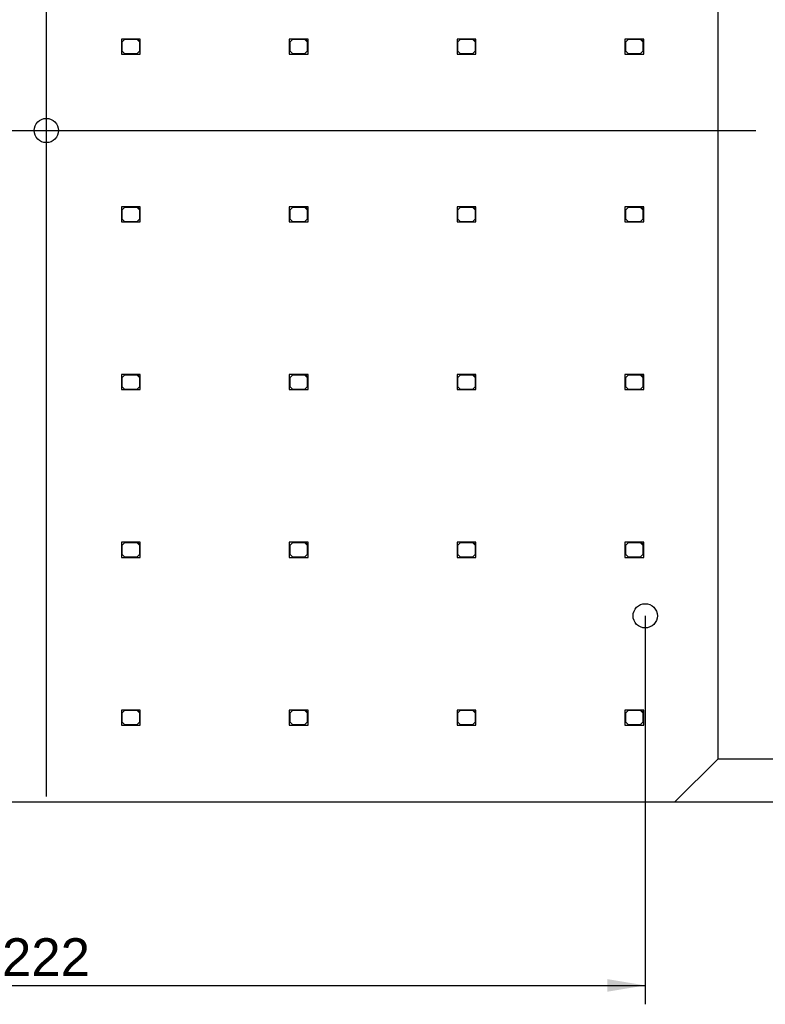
# Model space of a CAD drawing. Header units: millimetres. Extents: x 16 to 406, y 13 to 285.
# Tile 4 of 6: x 154 to 223, y 106 to 197. Entities that reach past the tile are written whole.
import ezdxf
from ezdxf.enums import TextEntityAlignment as Align
from ezdxf.lldxf.tags import DXFTag

# ---------------------------------------------------------------- set-up
doc = ezdxf.new("R2010")
doc.units = ezdxf.units.MM
for name, color, linetype in [('Default', 7, 'Continuous'), ('LED_2835', 7, 'Continuous'), ('PCB_3D', 7, 'Continuous')]:
    doc.layers.add(name, color=color, linetype=linetype)
doc.styles.add('SEACAD_Arial', font='arial.ttf')
tags = doc.linetypes.add('CENTER2', pattern=[28.575, 19.05, -3.175, 3.175, -3.175]).pattern_tags.tags
tags[10:11] = [DXFTag(74, 4), DXFTag(75, 0), DXFTag(340, '0'), DXFTag(46, 0.0), DXFTag(50, 0.0), DXFTag(44, 0.0), DXFTag(45, 0.0)]
tags[8:9] = [DXFTag(74, 4), DXFTag(75, 0), DXFTag(340, '0'), DXFTag(46, 0.0), DXFTag(50, 0.0), DXFTag(44, 0.0), DXFTag(45, 0.0)]
tags[6:7] = [DXFTag(74, 4), DXFTag(75, 0), DXFTag(340, '0'), DXFTag(46, 0.0), DXFTag(50, 0.0), DXFTag(44, 0.0), DXFTag(45, 0.0)]
tags[4:5] = [DXFTag(74, 4), DXFTag(75, 0), DXFTag(340, '0'), DXFTag(46, 0.0), DXFTag(50, 0.0), DXFTag(44, 0.0), DXFTag(45, 0.0)]
doc.dimstyles.new('ISO', dxfattribs={"dimtxt": 3.5, "dimasz": 3.5, "dimexe": 1.75, "dimexo": 0, "dimgap": 0.875, "dimtad": 1, "dimlfac": 2, "dimtxsty": 'SEACAD_Arial', "dimblk1": '_SE_FILLED', "dimblk2": '_SE_FILLED', "dimsah": 1, "dimcen": 1.75, "dimadec": 0, "dimazin": 0, "dimtfac": 0.5, "dimtdec": 3, "dimtmove": 0, "dimatfit": 3, "dimfxl": 1, "dimarcsym": 0})

# ---------------------------------------------------------------- blocks, each defined once
blk = doc.blocks.new('SEANNOT_GROUP')
at = {"layer": 'Default', "color": 7, "linetype": 'CENTER2'}
blk.add_line((156.159, 125.125), (156.159, 248.625), dxfattribs=at)
blk = doc.blocks.new('SEANNOT_GROUP1')
at = {"layer": 'Default', "color": 7, "linetype": 'CENTER2'}
blk.add_line((90.409, 186.875), (221.909, 186.875), dxfattribs=at)
blk = doc.blocks.new('SE')
at = {"layer": 'LED_2835', "color": 7, "linetype": 'Continuous'}
for p, q in [((164.614, 195.355), (163.114, 195.355)), ((163.114, 195.355), (163.114, 193.955)), ((163.414, 195.305), (163.164, 195.055)), ((163.164, 195.055), (163.164, 194.255)), ((164.564, 195.305), (163.414, 195.305)), ((164.814, 195.055), (164.564, 195.305)), ((164.864, 195.355), (164.614, 195.355)), ((164.614, 195.355), (164.864, 195.105)), ((164.814, 194.255), (164.814, 195.055)), ((164.864, 195.105), (164.864, 195.355)), ((164.864, 193.955), (164.864, 195.105)), ((180.169, 195.355), (178.669, 195.355)), ((178.669, 195.355), (178.669, 193.955)), ((178.969, 195.305), (178.719, 195.055)), ((178.719, 195.055), (178.719, 194.255)), ((180.119, 195.305), (178.969, 195.305)), ((180.369, 195.055), (180.119, 195.305)), ((180.419, 195.355), (180.169, 195.355)), ((180.169, 195.355), (180.419, 195.105)), ((180.369, 194.255), (180.369, 195.055)), ((180.419, 195.105), (180.419, 195.355)), ((180.419, 193.955), (180.419, 195.105)), ((195.724, 195.355), (194.224, 195.355)), ((194.224, 195.355), (194.224, 193.955)), ((194.524, 195.305), (194.274, 195.055)), ((194.274, 195.055), (194.274, 194.255)), ((195.674, 195.305), (194.524, 195.305)), ((195.924, 195.055), (195.674, 195.305)), ((195.974, 195.355), (195.724, 195.355)), ((195.724, 195.355), (195.974, 195.105)), ((195.924, 194.255), (195.924, 195.055)), ((195.974, 195.105), (195.974, 195.355)), ((195.974, 193.955), (195.974, 195.105)), ((211.279, 195.355), (209.779, 195.355)), ((209.779, 195.355), (209.779, 193.955)), ((210.079, 195.305), (209.829, 195.055)), ((209.829, 195.055), (209.829, 194.255)), ((211.229, 195.305), (210.079, 195.305)), ((211.479, 195.055), (211.229, 195.305)), ((211.529, 195.355), (211.279, 195.355)), ((211.279, 195.355), (211.529, 195.105)), ((211.479, 194.255), (211.479, 195.055)), ((211.529, 195.105), (211.529, 195.355)), ((211.529, 193.955), (211.529, 195.105)), ((163.114, 193.955), (164.864, 193.955)), ((163.164, 194.255), (163.414, 194.005)), ((163.414, 194.005), (164.564, 194.005)), ((164.564, 194.005), (164.814, 194.255)), ((178.669, 193.955), (180.419, 193.955)), ((178.719, 194.255), (178.969, 194.005)), ((178.969, 194.005), (180.119, 194.005)), ((180.119, 194.005), (180.369, 194.255)), ((194.224, 193.955), (195.974, 193.955)), ((194.274, 194.255), (194.524, 194.005)), ((194.524, 194.005), (195.674, 194.005)), ((195.674, 194.005), (195.924, 194.255)), ((209.779, 193.955), (211.529, 193.955)), ((209.829, 194.255), (210.079, 194.005)), ((210.079, 194.005), (211.229, 194.005)), ((211.229, 194.005), (211.479, 194.255)), ((164.614, 179.8), (163.114, 179.8)), ((163.114, 179.8), (163.114, 178.4)), ((163.414, 179.75), (163.164, 179.5)), ((163.164, 179.5), (163.164, 178.7)), ((164.564, 179.75), (163.414, 179.75)), ((164.814, 179.5), (164.564, 179.75)), ((164.864, 179.8), (164.614, 179.8)), ((164.614, 179.8), (164.864, 179.55)), ((164.814, 178.7), (164.814, 179.5)), ((164.864, 179.55), (164.864, 179.8)), ((164.864, 178.4), (164.864, 179.55)), ((180.169, 179.8), (178.669, 179.8)), ((178.669, 179.8), (178.669, 178.4)), ((178.969, 179.75), (178.719, 179.5)), ((178.719, 179.5), (178.719, 178.7)), ((180.119, 179.75), (178.969, 179.75)), ((180.369, 179.5), (180.119, 179.75)), ((180.419, 179.8), (180.169, 179.8)), ((180.169, 179.8), (180.419, 179.55)), ((180.369, 178.7), (180.369, 179.5)), ((180.419, 179.55), (180.419, 179.8)), ((180.419, 178.4), (180.419, 179.55)), ((195.724, 179.8), (194.224, 179.8)), ((194.224, 179.8), (194.224, 178.4)), ((194.524, 179.75), (194.274, 179.5)), ((194.274, 179.5), (194.274, 178.7)), ((195.674, 179.75), (194.524, 179.75)), ((195.924, 179.5), (195.674, 179.75)), ((195.974, 179.8), (195.724, 179.8)), ((195.724, 179.8), (195.974, 179.55)), ((195.924, 178.7), (195.924, 179.5)), ((195.974, 179.55), (195.974, 179.8)), ((195.974, 178.4), (195.974, 179.55)), ((211.279, 179.8), (209.779, 179.8)), ((209.779, 179.8), (209.779, 178.4)), ((210.079, 179.75), (209.829, 179.5)), ((209.829, 179.5), (209.829, 178.7)), ((211.229, 179.75), (210.079, 179.75)), ((211.479, 179.5), (211.229, 179.75)), ((211.529, 179.8), (211.279, 179.8)), ((211.279, 179.8), (211.529, 179.55)), ((211.479, 178.7), (211.479, 179.5)), ((211.529, 179.55), (211.529, 179.8)), ((211.529, 178.4), (211.529, 179.55)), ((163.114, 178.4), (164.864, 178.4)), ((163.164, 178.7), (163.414, 178.45)), ((163.414, 178.45), (164.564, 178.45)), ((164.564, 178.45), (164.814, 178.7)), ((178.669, 178.4), (180.419, 178.4)), ((178.719, 178.7), (178.969, 178.45)), ((178.969, 178.45), (180.119, 178.45)), ((180.119, 178.45), (180.369, 178.7)), ((194.224, 178.4), (195.974, 178.4)), ((194.274, 178.7), (194.524, 178.45)), ((194.524, 178.45), (195.674, 178.45)), ((195.674, 178.45), (195.924, 178.7)), ((209.779, 178.4), (211.529, 178.4)), ((209.829, 178.7), (210.079, 178.45)), ((210.079, 178.45), (211.229, 178.45)), ((211.229, 178.45), (211.479, 178.7)), ((164.614, 164.245), (163.114, 164.245)), ((163.114, 164.245), (163.114, 162.845)), ((163.414, 164.195), (163.164, 163.945)), ((163.164, 163.945), (163.164, 163.145)), ((164.564, 164.195), (163.414, 164.195)), ((164.814, 163.945), (164.564, 164.195)), ((164.864, 164.245), (164.614, 164.245)), ((164.614, 164.245), (164.864, 163.995)), ((164.814, 163.145), (164.814, 163.945)), ((164.864, 163.995), (164.864, 164.245)), ((164.864, 162.845), (164.864, 163.995)), ((180.169, 164.245), (178.669, 164.245)), ((178.669, 164.245), (178.669, 162.845)), ((178.969, 164.195), (178.719, 163.945)), ((178.719, 163.945), (178.719, 163.145)), ((180.119, 164.195), (178.969, 164.195)), ((180.369, 163.945), (180.119, 164.195)), ((180.419, 164.245), (180.169, 164.245)), ((180.169, 164.245), (180.419, 163.995)), ((180.369, 163.145), (180.369, 163.945)), ((180.419, 163.995), (180.419, 164.245)), ((180.419, 162.845), (180.419, 163.995)), ((195.724, 164.245), (194.224, 164.245)), ((194.224, 164.245), (194.224, 162.845)), ((194.524, 164.195), (194.274, 163.945)), ((194.274, 163.945), (194.274, 163.145)), ((195.674, 164.195), (194.524, 164.195)), ((195.924, 163.945), (195.674, 164.195)), ((195.974, 164.245), (195.724, 164.245)), ((195.724, 164.245), (195.974, 163.995)), ((195.924, 163.145), (195.924, 163.945)), ((195.974, 163.995), (195.974, 164.245)), ((195.974, 162.845), (195.974, 163.995)), ((211.279, 164.245), (209.779, 164.245)), ((209.779, 164.245), (209.779, 162.845)), ((210.079, 164.195), (209.829, 163.945)), ((209.829, 163.945), (209.829, 163.145)), ((211.229, 164.195), (210.079, 164.195)), ((211.479, 163.945), (211.229, 164.195)), ((211.529, 164.245), (211.279, 164.245)), ((211.279, 164.245), (211.529, 163.995)), ((211.479, 163.145), (211.479, 163.945)), ((211.529, 163.995), (211.529, 164.245)), ((211.529, 162.845), (211.529, 163.995)), ((163.114, 162.845), (164.864, 162.845)), ((163.164, 163.145), (163.414, 162.895)), ((163.414, 162.895), (164.564, 162.895)), ((164.564, 162.895), (164.814, 163.145)), ((178.669, 162.845), (180.419, 162.845)), ((178.719, 163.145), (178.969, 162.895)), ((178.969, 162.895), (180.119, 162.895)), ((180.119, 162.895), (180.369, 163.145)), ((194.224, 162.845), (195.974, 162.845)), ((194.274, 163.145), (194.524, 162.895)), ((194.524, 162.895), (195.674, 162.895)), ((195.674, 162.895), (195.924, 163.145)), ((209.779, 162.845), (211.529, 162.845)), ((209.829, 163.145), (210.079, 162.895)), ((210.079, 162.895), (211.229, 162.895)), ((211.229, 162.895), (211.479, 163.145)), ((164.614, 148.69), (163.114, 148.69)), ((163.114, 148.69), (163.114, 147.29)), ((163.414, 148.64), (163.164, 148.39)), ((163.164, 148.39), (163.164, 147.59)), ((164.564, 148.64), (163.414, 148.64)), ((164.814, 148.39), (164.564, 148.64)), ((164.864, 148.69), (164.614, 148.69)), ((164.614, 148.69), (164.864, 148.44)), ((164.814, 147.59), (164.814, 148.39)), ((164.864, 148.44), (164.864, 148.69)), ((164.864, 147.29), (164.864, 148.44)), ((180.169, 148.69), (178.669, 148.69)), ((178.669, 148.69), (178.669, 147.29)), ((178.969, 148.64), (178.719, 148.39)), ((178.719, 148.39), (178.719, 147.59)), ((180.119, 148.64), (178.969, 148.64)), ((180.369, 148.39), (180.119, 148.64)), ((180.419, 148.69), (180.169, 148.69)), ((180.169, 148.69), (180.419, 148.44)), ((180.369, 147.59), (180.369, 148.39)), ((180.419, 148.44), (180.419, 148.69)), ((180.419, 147.29), (180.419, 148.44)), ((195.724, 148.69), (194.224, 148.69)), ((194.224, 148.69), (194.224, 147.29)), ((194.524, 148.64), (194.274, 148.39)), ((194.274, 148.39), (194.274, 147.59)), ((195.674, 148.64), (194.524, 148.64)), ((195.924, 148.39), (195.674, 148.64)), ((195.974, 148.69), (195.724, 148.69)), ((195.724, 148.69), (195.974, 148.44)), ((195.924, 147.59), (195.924, 148.39)), ((195.974, 148.44), (195.974, 148.69)), ((195.974, 147.29), (195.974, 148.44)), ((211.279, 148.69), (209.779, 148.69)), ((209.779, 148.69), (209.779, 147.29)), ((210.079, 148.64), (209.829, 148.39)), ((209.829, 148.39), (209.829, 147.59)), ((211.229, 148.64), (210.079, 148.64)), ((211.479, 148.39), (211.229, 148.64)), ((211.529, 148.69), (211.279, 148.69)), ((211.279, 148.69), (211.529, 148.44)), ((211.479, 147.59), (211.479, 148.39)), ((211.529, 148.44), (211.529, 148.69)), ((211.529, 147.29), (211.529, 148.44)), ((163.114, 147.29), (164.864, 147.29)), ((163.164, 147.59), (163.414, 147.34)), ((163.414, 147.34), (164.564, 147.34)), ((164.564, 147.34), (164.814, 147.59)), ((178.669, 147.29), (180.419, 147.29)), ((178.719, 147.59), (178.969, 147.34)), ((178.969, 147.34), (180.119, 147.34)), ((180.119, 147.34), (180.369, 147.59)), ((194.224, 147.29), (195.974, 147.29)), ((194.274, 147.59), (194.524, 147.34)), ((194.524, 147.34), (195.674, 147.34)), ((195.674, 147.34), (195.924, 147.59)), ((209.779, 147.29), (211.529, 147.29)), ((209.829, 147.59), (210.079, 147.34)), ((210.079, 147.34), (211.229, 147.34)), ((211.229, 147.34), (211.479, 147.59)), ((164.614, 133.135), (163.114, 133.135)), ((163.114, 133.135), (163.114, 131.735)), ((163.414, 133.085), (163.164, 132.835)), ((163.164, 132.835), (163.164, 132.035)), ((164.564, 133.085), (163.414, 133.085)), ((164.814, 132.835), (164.564, 133.085)), ((164.864, 133.135), (164.614, 133.135)), ((164.614, 133.135), (164.864, 132.885)), ((164.814, 132.035), (164.814, 132.835)), ((164.864, 132.885), (164.864, 133.135)), ((164.864, 131.735), (164.864, 132.885)), ((180.169, 133.135), (178.669, 133.135)), ((178.669, 133.135), (178.669, 131.735)), ((178.969, 133.085), (178.719, 132.835)), ((178.719, 132.835), (178.719, 132.035)), ((180.119, 133.085), (178.969, 133.085)), ((180.369, 132.835), (180.119, 133.085)), ((180.419, 133.135), (180.169, 133.135)), ((180.169, 133.135), (180.419, 132.885)), ((180.369, 132.035), (180.369, 132.835)), ((180.419, 132.885), (180.419, 133.135)), ((180.419, 131.735), (180.419, 132.885)), ((195.724, 133.135), (194.224, 133.135)), ((194.224, 133.135), (194.224, 131.735)), ((194.524, 133.085), (194.274, 132.835)), ((194.274, 132.835), (194.274, 132.035)), ((195.674, 133.085), (194.524, 133.085)), ((195.924, 132.835), (195.674, 133.085)), ((195.974, 133.135), (195.724, 133.135)), ((195.724, 133.135), (195.974, 132.885)), ((195.924, 132.035), (195.924, 132.835)), ((195.974, 132.885), (195.974, 133.135)), ((195.974, 131.735), (195.974, 132.885)), ((211.279, 133.135), (209.779, 133.135)), ((209.779, 133.135), (209.779, 131.735)), ((210.079, 133.085), (209.829, 132.835)), ((209.829, 132.835), (209.829, 132.035)), ((211.229, 133.085), (210.079, 133.085)), ((211.479, 132.835), (211.229, 133.085)), ((211.529, 133.135), (211.279, 133.135)), ((211.279, 133.135), (211.529, 132.885)), ((211.479, 132.035), (211.479, 132.835)), ((211.529, 132.885), (211.529, 133.135)), ((211.529, 131.735), (211.529, 132.885)), ((163.114, 131.735), (164.864, 131.735)), ((163.164, 132.035), (163.414, 131.785)), ((163.414, 131.785), (164.564, 131.785)), ((164.564, 131.785), (164.814, 132.035)), ((178.669, 131.735), (180.419, 131.735)), ((178.719, 132.035), (178.969, 131.785)), ((178.969, 131.785), (180.119, 131.785)), ((180.119, 131.785), (180.369, 132.035)), ((194.224, 131.735), (195.974, 131.735)), ((194.274, 132.035), (194.524, 131.785)), ((194.524, 131.785), (195.674, 131.785)), ((195.674, 131.785), (195.924, 132.035)), ((209.779, 131.735), (211.529, 131.735)), ((209.829, 132.035), (210.079, 131.785)), ((210.079, 131.785), (211.229, 131.785)), ((211.229, 131.785), (211.479, 132.035))]:
    blk.add_line(p, q, dxfattribs=at)
at = {"layer": 'PCB_3D', "color": 7, "linetype": 'Continuous'}
for p, q in [((218.409, 128.625), (218.409, 245.125)), ((214.409, 124.625), (218.409, 128.625)), ((111.384, 124.625), (214.409, 124.625))]:
    blk.add_line(p, q, dxfattribs=at)
for centre in [(156.159, 186.875), (211.659, 141.875)]:
    blk.add_circle(centre, 1.125, dxfattribs=at)
blk = doc.blocks.new('DMBLK2')
at = {"layer": 'Default', "linetype": 'Continuous'}
for points in [[(240.583, 245.625), (240, 249.125), (239.417, 245.625)], [(240.583, 128.125), (239.417, 128.125), (240, 124.625)]]:
    blk.add_hatch(color=7, dxfattribs=at).paths.add_polyline_path(points)
at = {"layer": 'Default', "color": 7, "linetype": 'Continuous'}
for p, q in [((214.409, 249.125), (241.75, 249.125)), ((240, 249.125), (240, 124.625)), ((162.896, 124.625), (241.75, 124.625))]:
    blk.add_line(p, q, dxfattribs=at)
at = {"layer": 'Default', "color": 7, "linetype": 'Continuous', "style": 'SEACAD_Arial'}
blk.add_text('249', height=3.5, rotation=90, dxfattribs=at).set_placement((235.625, 182.766), align=Align.TOP_LEFT)
blk = doc.blocks.new('_SE_FILLED')
at = {"color": 0}
blk.add_line((0, 0), (-1, 0), dxfattribs=at)
blk.add_solid([(0, 0), (-1, -0.1665), (-1, 0.1665), (0, 0)], dxfattribs=at)
blk = doc.blocks.new('DMBLK4')
at = {"layer": 'Default', "linetype": 'Continuous'}
for points in [[(104.159, 107.016), (104.159, 108.182), (100.659, 107.599)], [(208.159, 107.016), (211.659, 107.599), (208.159, 108.182)]]:
    blk.add_hatch(color=7, dxfattribs=at).paths.add_polyline_path(points)
at = {"layer": 'Default', "color": 7, "linetype": 'Continuous'}
for p, q in [((100.659, 141.875), (100.659, 105.849)), ((211.659, 141.875), (211.659, 105.849)), ((100.659, 107.599), (211.659, 107.599))]:
    blk.add_line(p, q, dxfattribs=at)
at = {"layer": 'Default', "color": 7, "linetype": 'Continuous', "style": 'SEACAD_Arial'}
blk.add_text('222', height=3.5, dxfattribs=at).set_placement((152.05, 111.974), align=Align.TOP_LEFT)
blk = doc.blocks.new('GDimGGroup')
at = {"layer": 'Default', "linetype": 'Continuous'}
for points in [[(230.884, 132.125), (229.718, 132.125), (230.301, 128.625)], [(230.884, 121.125), (230.301, 124.625), (229.718, 121.125)]]:
    blk.add_hatch(color=7, dxfattribs=at).paths.add_polyline_path(points)
at = {"layer": 'Default', "color": 7, "linetype": 'Continuous'}
for p, q in [((230.301, 117.625), (230.301, 152.025)), ((218.409, 128.625), (232.051, 128.625)), ((214.409, 124.625), (232.051, 124.625))]:
    blk.add_line(p, q, dxfattribs=at)
at = {"layer": 'Default', "color": 7, "linetype": 'Continuous', "style": 'SEACAD_Arial'}
for s, p in [(' X 45°', (225.926, 137.485)), ('8', (225.926, 134.746))]:
    blk.add_text(s, height=3.5, rotation=90, dxfattribs=at).set_placement(p, align=Align.TOP_LEFT)

msp = doc.modelspace()

# ---------------------------------------------------------------- block references
at = {"layer": 'Default'}
for name in ['SE', 'SEANNOT_GROUP', 'SEANNOT_GROUP1', 'GDimGGroup']:
    msp.add_blockref(name, (0, 0), dxfattribs=at)

# ---------------------------------------------------------------- dimensions: what is measured, and where the dimension line sits
at = {"layer": 'Default', "color": 7, "linetype": 'Continuous'}
for base, p1, p2, angle, picture, middle, dimtype in [((240, 124.6248), (214.4087, 249.1248), (162.8962, 124.6248), 90, 'DMBLK2', (240, 186.8748), 160), ((100.6587, 107.599), (100.6587, 141.8748), (211.6587, 141.8748), 0, 'DMBLK4', (156.1587, 107.599), 161)]:
    dim = msp.add_linear_dim(base=base, p1=p1, p2=p2, angle=angle, text='\\A1;<>', dimstyle='ISO', dxfattribs=at)
    dim.commit()
    dim.dimension.update_dxf_attribs({"geometry": picture, "text_midpoint": middle, "dimtype": dimtype})

doc.saveas('drawing.dxf')
